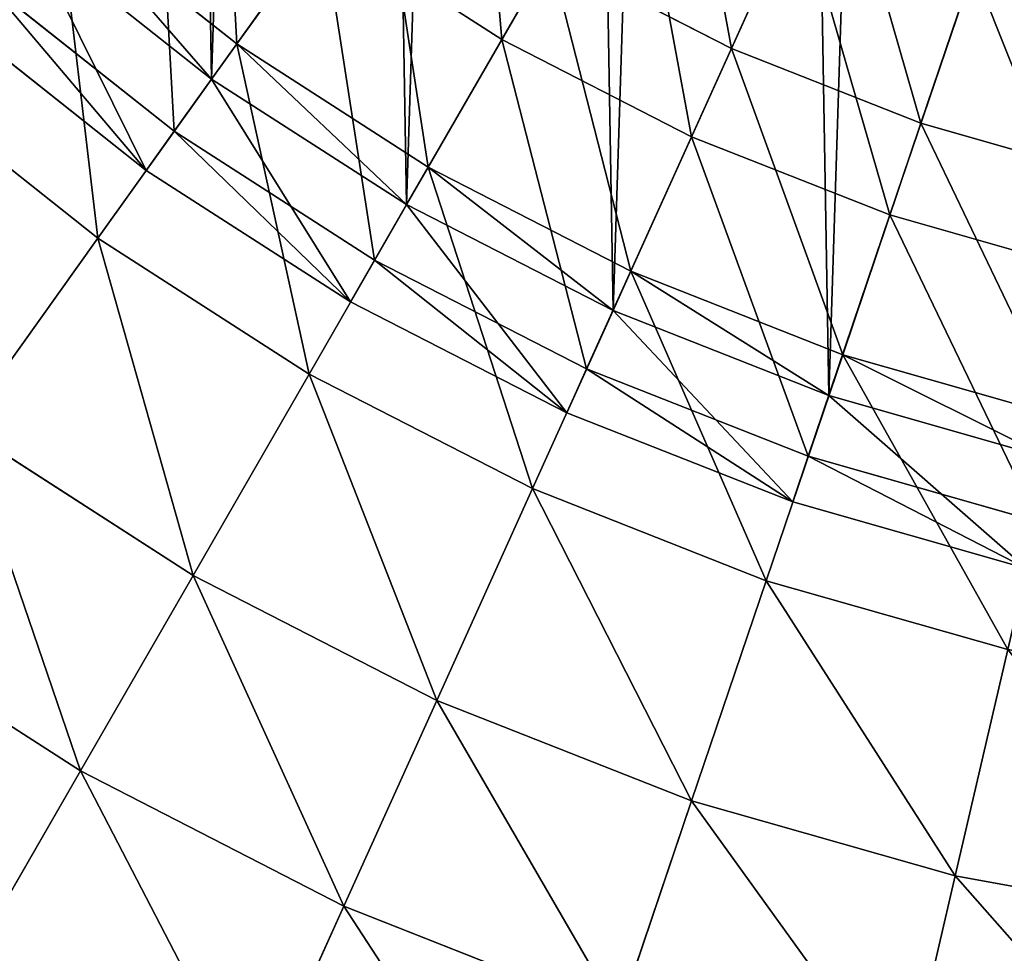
# Model space of a CAD drawing. Extents: x 5 to 635, y -14 to 121.
# Tile 17 of 256: x 41 to 50, y 28 to 36. Entities that reach past the tile are written whole.
import ezdxf

# ---------------------------------------------------------------- set-up
doc = ezdxf.new("R2010")
doc.units = 0
doc.layers.get('0').update_dxf_attribs({"color": 13, "linetype": 'CONTINUOUS'})

# ---------------------------------------------------------------- blocks, each defined once
blk = doc.blocks.new('COMPONENT_4')
for p, q in [((43.0517, 34.6623, 2.8626), (42.1073, 32.5734, 3.7458)), ((43.0517, 34.6623, 97.017), (42.1073, 32.5734, 96.1337)), ((38.8637, 34.4426, 3.7458), (37.5567, 32.6156, 4.7403)), ((38.8637, 34.4426, 96.1337), (37.5567, 32.6156, 95.1392)), ((44.5859, 34.0575, 2.8626), (43.8508, 31.8861, 3.7458)), ((43.8508, 31.8861, 96.1337), (44.5859, 34.0575, 97.017)), ((35.9151, 33.9164, 4.7403), (37.5567, 32.6156, 4.7403)), ((35.9151, 33.9164, 95.1392), (37.5567, 32.6156, 95.1392)), ((40.4396, 33.4283, 3.7458), (39.318, 31.4821, 4.7403)), ((39.318, 31.4821, 95.1392), (40.4396, 33.4283, 96.1337)), ((40.4396, 33.4283, 3.7458), (42.1073, 32.5734, 3.7458)), ((40.4396, 33.4283, 96.1337), (42.1073, 32.5734, 96.1337)), ((37.5567, 32.6156, 4.7403), (36.2798, 30.8306, 5.8437)), ((37.5567, 32.6156, 95.1392), (36.2798, 30.8306, 94.0358)), ((37.5567, 32.6156, 4.7403), (39.318, 31.4821, 4.7403)), ((37.5567, 32.6156, 95.1392), (39.318, 31.4821, 95.1392)), ((42.1073, 32.5734, 3.7458), (41.1819, 30.5266, 4.7403)), ((42.1073, 32.5734, 96.1337), (41.1819, 30.5266, 95.1392)), ((42.1073, 32.5734, 3.7458), (43.8508, 31.8861, 3.7458)), ((42.1073, 32.5734, 96.1337), (43.8508, 31.8861, 96.1337)), ((34.4693, 32.2651, 5.8437), (36.2798, 30.8306, 5.8437)), ((34.4693, 32.2651, 94.0358), (36.2798, 30.8306, 94.0358)), ((43.8508, 31.8861, 3.7458), (43.1305, 29.7584, 4.7403)), ((43.1305, 29.7584, 95.1392), (43.8508, 31.8861, 96.1337)), ((43.8508, 31.8861, 3.7458), (45.6532, 31.3729, 3.7458)), ((43.8508, 31.8861, 96.1337), (45.6532, 31.3729, 96.1337)), ((39.318, 31.4821, 4.7403), (38.2222, 29.5805, 5.8437)), ((38.2222, 29.5805, 94.0358), (39.318, 31.4821, 95.1392)), ((39.318, 31.4821, 4.7403), (41.1819, 30.5266, 4.7403)), ((39.318, 31.4821, 95.1392), (41.1819, 30.5266, 95.1392)), ((36.2798, 30.8306, 5.8437), (35.036, 29.0918, 7.0533)), ((36.2798, 30.8306, 94.0358), (35.036, 29.0918, 92.8262)), ((36.2798, 30.8306, 5.8437), (38.2222, 29.5805, 5.8437)), ((36.2798, 30.8306, 94.0358), (38.2222, 29.5805, 94.0358)), ((41.1819, 30.5266, 4.7403), (40.2777, 28.5268, 5.8437)), ((41.1819, 30.5266, 95.1392), (40.2777, 28.5268, 94.0358)), ((41.1819, 30.5266, 4.7403), (43.1305, 29.7584, 4.7403)), ((41.1819, 30.5266, 95.1392), (43.1305, 29.7584, 95.1392)), ((43.1305, 29.7584, 4.7403), (42.4267, 27.6796, 5.8437)), ((42.4267, 27.6796, 94.0358), (43.1305, 29.7584, 95.1392)), ((43.1305, 29.7584, 4.7403), (45.1449, 29.1849, 4.7403)), ((43.1305, 29.7584, 95.1392), (45.1449, 29.1849, 95.1392)), ((38.2222, 29.5805, 5.8437), (37.1547, 27.7282, 7.0533)), ((37.1547, 27.7282, 92.8262), (38.2222, 29.5805, 94.0358)), ((38.2222, 29.5805, 5.8437), (40.2777, 28.5268, 5.8437)), ((38.2222, 29.5805, 94.0358), (40.2777, 28.5268, 94.0358)), ((35.036, 29.0918, 7.0533), (37.1547, 27.7282, 7.0533)), ((35.036, 29.0918, 92.8262), (37.1547, 27.7282, 92.8262)), ((40.2777, 28.5268, 5.8437), (39.397, 26.5787, 7.0533)), ((40.2777, 28.5268, 94.0358), (39.397, 26.5787, 92.8262)), ((40.2777, 28.5268, 5.8437), (42.4267, 27.6796, 5.8437)), ((40.2777, 28.5268, 94.0358), (42.4267, 27.6796, 94.0358)), ((37.1547, 27.7282, 7.0533), (36.1183, 25.9296, 8.3663)), ((36.1183, 25.9296, 91.5133), (37.1547, 27.7282, 92.8262)), ((37.1547, 27.7282, 7.0533), (39.397, 26.5787, 7.0533)), ((37.1547, 27.7282, 92.8262), (39.397, 26.5787, 92.8262)), ((42.4267, 27.6796, 5.8437), (41.7411, 25.6546, 7.0533)), ((41.7411, 25.6546, 92.8262), (42.4267, 27.6796, 94.0358)), ((42.4267, 27.6796, 5.8437), (44.6483, 27.0471, 5.8437)), ((42.4267, 27.6796, 94.0358), (44.6483, 27.0471, 94.0358)), ((33.8282, 27.4035, 8.3663), (36.1183, 25.9296, 8.3663)), ((33.8282, 27.4035, 91.5133), (36.1183, 25.9296, 91.5133)), ((44.6483, 27.0471, 5.8437), (44.1645, 24.9647, 7.0533)), ((44.6483, 27.0471, 94.0358), (44.1645, 24.9647, 92.8262)), ((39.397, 26.5787, 7.0533), (38.5418, 24.6872, 8.3663)), ((39.397, 26.5787, 92.8262), (38.5418, 24.6872, 91.5133)), ((39.397, 26.5787, 7.0533), (41.7411, 25.6546, 7.0533)), ((39.397, 26.5787, 92.8262), (41.7411, 25.6546, 92.8262)), ((36.1183, 25.9296, 8.3663), (35.1153, 24.189, 9.7794)), ((35.1153, 24.189, 90.1001), (36.1183, 25.9296, 91.5133)), ((36.1183, 25.9296, 8.3663), (38.5418, 24.6872, 8.3663)), ((36.1183, 25.9296, 91.5133), (38.5418, 24.6872, 91.5133)), ((41.7411, 25.6546, 7.0533), (41.0755, 23.6884, 8.3663)), ((41.0755, 23.6884, 91.5133), (41.7411, 25.6546, 92.8262)), ((41.7411, 25.6546, 7.0533), (44.1645, 24.9647, 7.0533)), ((41.7411, 25.6546, 92.8262), (44.1645, 24.9647, 92.8262)), ((44.1645, 24.9647, 7.0533), (43.6948, 22.9427, 8.3663)), ((44.1645, 24.9647, 92.8262), (43.6948, 22.9427, 91.5133)), ((44.1645, 24.9647, 7.0533), (46.6439, 24.5156, 7.0533)), ((44.1645, 24.9647, 92.8262), (46.6439, 24.5156, 92.8262)), ((38.5418, 24.6872, 8.3663), (37.7142, 22.8567, 9.7794)), ((38.5418, 24.6872, 91.5133), (37.7142, 22.8567, 90.1001)), ((38.5418, 24.6872, 8.3663), (41.0755, 23.6884, 8.3663)), ((38.5418, 24.6872, 91.5133), (41.0755, 23.6884, 91.5133))]:
    blk.add_line(p, q)
mesh = blk.add_polyface()
corners = [(37.3948, 35.6064, 3.7458), (37.5567, 32.6156, 4.7403), (35.9151, 33.9164, 4.7403), (38.8637, 34.4426, 3.7458)]
mesh.append_faces([[corners[k] for k in face] for face in [(0, 1, 2), (1, 0, 3)]], dxfattribs={"vtx0": -1})
mesh = blk.add_polyface()
corners = [(37.5567, 32.6156, 95.1392), (37.3948, 35.6064, 96.1337), (35.9151, 33.9164, 95.1392), (38.8637, 34.4426, 96.1337)]
mesh.append_faces([[corners[k] for k in face] for face in [(0, 1, 2), (1, 0, 3)]], dxfattribs={"vtx0": -1})
mesh = blk.add_polyface()
corners = [(41.5842, 35.4146, 2.8626), (42.1073, 32.5734, 3.7458), (40.4396, 33.4283, 3.7458), (43.0517, 34.6623, 2.8626)]
mesh.append_faces([[corners[k] for k in face] for face in [(0, 1, 2), (1, 0, 3)]], dxfattribs={"vtx0": -1})
mesh = blk.add_polyface()
corners = [(42.1073, 32.5734, 96.1337), (41.5842, 35.4146, 97.017), (40.4396, 33.4283, 96.1337), (43.0517, 34.6623, 97.017)]
mesh.append_faces([[corners[k] for k in face] for face in [(0, 1, 2), (1, 0, 3)]], dxfattribs={"vtx0": -1})
mesh = blk.add_polyface()
corners = [(34.4088, 35.3718, 4.7403), (34.4693, 32.2651, 5.8437), (32.8081, 33.8702, 5.8437), (35.9151, 33.9164, 4.7403)]
mesh.append_faces([[corners[k] for k in face] for face in [(0, 1, 2), (1, 0, 3)]], dxfattribs={"vtx0": -1})
mesh = blk.add_polyface()
corners = [(34.4693, 32.2651, 94.0358), (34.4088, 35.3718, 95.1392), (32.8081, 33.8702, 94.0358), (35.9151, 33.9164, 95.1392)]
mesh.append_faces([[corners[k] for k in face] for face in [(0, 1, 2), (1, 0, 3)]], dxfattribs={"vtx0": -1})
mesh = blk.add_polyface()
corners = [(43.0517, 34.6623, 2.8626), (43.8508, 31.8861, 3.7458), (42.1073, 32.5734, 3.7458), (44.5859, 34.0575, 2.8626)]
mesh.append_faces([[corners[k] for k in face] for face in [(0, 1, 2), (1, 0, 3)]], dxfattribs={"vtx0": -1})
mesh = blk.add_polyface()
corners = [(43.8508, 31.8861, 96.1337), (43.0517, 34.6623, 97.017), (42.1073, 32.5734, 96.1337), (44.5859, 34.0575, 97.017)]
mesh.append_faces([[corners[k] for k in face] for face in [(0, 1, 2), (1, 0, 3)]], dxfattribs={"vtx0": -1})
mesh = blk.add_polyface()
corners = [(38.8637, 34.4426, 3.7458), (39.318, 31.4821, 4.7403), (37.5567, 32.6156, 4.7403), (40.4396, 33.4283, 3.7458)]
mesh.append_faces([[corners[k] for k in face] for face in [(0, 1, 2), (1, 0, 3)]], dxfattribs={"vtx0": -1})
mesh = blk.add_polyface()
corners = [(39.318, 31.4821, 95.1392), (38.8637, 34.4426, 96.1337), (37.5567, 32.6156, 95.1392), (40.4396, 33.4283, 96.1337)]
mesh.append_faces([[corners[k] for k in face] for face in [(0, 1, 2), (1, 0, 3)]], dxfattribs={"vtx0": -1})
mesh = blk.add_polyface()
corners = [(44.5859, 34.0575, 2.8626), (45.6532, 31.3729, 3.7458), (43.8508, 31.8861, 3.7458), (46.172, 33.6059, 2.8626)]
mesh.append_faces([[corners[k] for k in face] for face in [(0, 1, 2), (1, 0, 3)]], dxfattribs={"vtx0": -1})
mesh = blk.add_polyface()
corners = [(45.6532, 31.3729, 96.1337), (44.5859, 34.0575, 97.017), (43.8508, 31.8861, 96.1337), (46.172, 33.6059, 97.017)]
mesh.append_faces([[corners[k] for k in face] for face in [(0, 1, 2), (1, 0, 3)]], dxfattribs={"vtx0": -1})
mesh = blk.add_polyface()
corners = [(35.9151, 33.9164, 4.7403), (36.2798, 30.8306, 5.8437), (34.4693, 32.2651, 5.8437), (37.5567, 32.6156, 4.7403)]
mesh.append_faces([[corners[k] for k in face] for face in [(0, 1, 2), (1, 0, 3)]], dxfattribs={"vtx0": -1})
mesh = blk.add_polyface()
corners = [(36.2798, 30.8306, 94.0358), (35.9151, 33.9164, 95.1392), (34.4693, 32.2651, 94.0358), (37.5567, 32.6156, 95.1392)]
mesh.append_faces([[corners[k] for k in face] for face in [(0, 1, 2), (1, 0, 3)]], dxfattribs={"vtx0": -1})
mesh = blk.add_polyface()
corners = [(40.4396, 33.4283, 3.7458), (41.1819, 30.5266, 4.7403), (39.318, 31.4821, 4.7403), (42.1073, 32.5734, 3.7458)]
mesh.append_faces([[corners[k] for k in face] for face in [(0, 1, 2), (1, 0, 3)]], dxfattribs={"vtx0": -1})
mesh = blk.add_polyface()
corners = [(41.1819, 30.5266, 95.1392), (40.4396, 33.4283, 96.1337), (39.318, 31.4821, 95.1392), (42.1073, 32.5734, 96.1337)]
mesh.append_faces([[corners[k] for k in face] for face in [(0, 1, 2), (1, 0, 3)]], dxfattribs={"vtx0": -1})
mesh = blk.add_polyface()
corners = [(37.5567, 32.6156, 4.7403), (38.2222, 29.5805, 5.8437), (36.2798, 30.8306, 5.8437), (39.318, 31.4821, 4.7403)]
mesh.append_faces([[corners[k] for k in face] for face in [(0, 1, 2), (1, 0, 3)]], dxfattribs={"vtx0": -1})
mesh = blk.add_polyface()
corners = [(38.2222, 29.5805, 94.0358), (37.5567, 32.6156, 95.1392), (36.2798, 30.8306, 94.0358), (39.318, 31.4821, 95.1392)]
mesh.append_faces([[corners[k] for k in face] for face in [(0, 1, 2), (1, 0, 3)]], dxfattribs={"vtx0": -1})
mesh = blk.add_polyface()
corners = [(42.1073, 32.5734, 3.7458), (43.1305, 29.7584, 4.7403), (41.1819, 30.5266, 4.7403), (43.8508, 31.8861, 3.7458)]
mesh.append_faces([[corners[k] for k in face] for face in [(0, 1, 2), (1, 0, 3)]], dxfattribs={"vtx0": -1})
mesh = blk.add_polyface()
corners = [(43.1305, 29.7584, 95.1392), (42.1073, 32.5734, 96.1337), (41.1819, 30.5266, 95.1392), (43.8508, 31.8861, 96.1337)]
mesh.append_faces([[corners[k] for k in face] for face in [(0, 1, 2), (1, 0, 3)]], dxfattribs={"vtx0": -1})
mesh = blk.add_polyface()
corners = [(34.4693, 32.2651, 5.8437), (35.036, 29.0918, 7.0533), (33.061, 30.6566, 7.0533), (36.2798, 30.8306, 5.8437)]
mesh.append_faces([[corners[k] for k in face] for face in [(0, 1, 2), (1, 0, 3)]], dxfattribs={"vtx0": -1})
mesh = blk.add_polyface()
corners = [(35.036, 29.0918, 92.8262), (34.4693, 32.2651, 94.0358), (33.061, 30.6566, 92.8262), (36.2798, 30.8306, 94.0358)]
mesh.append_faces([[corners[k] for k in face] for face in [(0, 1, 2), (1, 0, 3)]], dxfattribs={"vtx0": -1})
mesh = blk.add_polyface()
corners = [(43.8508, 31.8861, 3.7458), (45.1449, 29.1849, 4.7403), (43.1305, 29.7584, 4.7403), (45.6532, 31.3729, 3.7458)]
mesh.append_faces([[corners[k] for k in face] for face in [(0, 1, 2), (1, 0, 3)]], dxfattribs={"vtx0": -1})
mesh = blk.add_polyface()
corners = [(45.1449, 29.1849, 95.1392), (43.8508, 31.8861, 96.1337), (43.1305, 29.7584, 95.1392), (45.6532, 31.3729, 96.1337)]
mesh.append_faces([[corners[k] for k in face] for face in [(0, 1, 2), (1, 0, 3)]], dxfattribs={"vtx0": -1})
mesh = blk.add_polyface()
corners = [(39.318, 31.4821, 4.7403), (40.2777, 28.5268, 5.8437), (38.2222, 29.5805, 5.8437), (41.1819, 30.5266, 4.7403)]
mesh.append_faces([[corners[k] for k in face] for face in [(0, 1, 2), (1, 0, 3)]], dxfattribs={"vtx0": -1})
mesh = blk.add_polyface()
corners = [(40.2777, 28.5268, 94.0358), (39.318, 31.4821, 95.1392), (38.2222, 29.5805, 94.0358), (41.1819, 30.5266, 95.1392)]
mesh.append_faces([[corners[k] for k in face] for face in [(0, 1, 2), (1, 0, 3)]], dxfattribs={"vtx0": -1})
mesh = blk.add_polyface()
corners = [(36.2798, 30.8306, 5.8437), (37.1547, 27.7282, 7.0533), (35.036, 29.0918, 7.0533), (38.2222, 29.5805, 5.8437)]
mesh.append_faces([[corners[k] for k in face] for face in [(0, 1, 2), (1, 0, 3)]], dxfattribs={"vtx0": -1})
mesh = blk.add_polyface()
corners = [(37.1547, 27.7282, 92.8262), (36.2798, 30.8306, 94.0358), (35.036, 29.0918, 92.8262), (38.2222, 29.5805, 94.0358)]
mesh.append_faces([[corners[k] for k in face] for face in [(0, 1, 2), (1, 0, 3)]], dxfattribs={"vtx0": -1})
mesh = blk.add_polyface()
corners = [(41.1819, 30.5266, 4.7403), (42.4267, 27.6796, 5.8437), (40.2777, 28.5268, 5.8437), (43.1305, 29.7584, 4.7403)]
mesh.append_faces([[corners[k] for k in face] for face in [(0, 1, 2), (1, 0, 3)]], dxfattribs={"vtx0": -1})
mesh = blk.add_polyface()
corners = [(42.4267, 27.6796, 94.0358), (41.1819, 30.5266, 95.1392), (40.2777, 28.5268, 94.0358), (43.1305, 29.7584, 95.1392)]
mesh.append_faces([[corners[k] for k in face] for face in [(0, 1, 2), (1, 0, 3)]], dxfattribs={"vtx0": -1})
mesh = blk.add_polyface()
corners = [(43.1305, 29.7584, 4.7403), (44.6483, 27.0471, 5.8437), (42.4267, 27.6796, 5.8437), (45.1449, 29.1849, 4.7403)]
mesh.append_faces([[corners[k] for k in face] for face in [(0, 1, 2), (1, 0, 3)]], dxfattribs={"vtx0": -1})
mesh = blk.add_polyface()
corners = [(44.6483, 27.0471, 94.0358), (43.1305, 29.7584, 95.1392), (42.4267, 27.6796, 94.0358), (45.1449, 29.1849, 95.1392)]
mesh.append_faces([[corners[k] for k in face] for face in [(0, 1, 2), (1, 0, 3)]], dxfattribs={"vtx0": -1})
mesh = blk.add_polyface()
corners = [(38.2222, 29.5805, 5.8437), (39.397, 26.5787, 7.0533), (37.1547, 27.7282, 7.0533), (40.2777, 28.5268, 5.8437)]
mesh.append_faces([[corners[k] for k in face] for face in [(0, 1, 2), (1, 0, 3)]], dxfattribs={"vtx0": -1})
mesh = blk.add_polyface()
corners = [(39.397, 26.5787, 92.8262), (38.2222, 29.5805, 94.0358), (37.1547, 27.7282, 92.8262), (40.2777, 28.5268, 94.0358)]
mesh.append_faces([[corners[k] for k in face] for face in [(0, 1, 2), (1, 0, 3)]], dxfattribs={"vtx0": -1})
mesh = blk.add_polyface()
corners = [(35.036, 29.0918, 7.0533), (36.1183, 25.9296, 8.3663), (33.8282, 27.4035, 8.3663), (37.1547, 27.7282, 7.0533)]
mesh.append_faces([[corners[k] for k in face] for face in [(0, 1, 2), (1, 0, 3)]], dxfattribs={"vtx0": -1})
mesh = blk.add_polyface()
corners = [(36.1183, 25.9296, 91.5133), (35.036, 29.0918, 92.8262), (33.8282, 27.4035, 91.5133), (37.1547, 27.7282, 92.8262)]
mesh.append_faces([[corners[k] for k in face] for face in [(0, 1, 2), (1, 0, 3)]], dxfattribs={"vtx0": -1})
mesh = blk.add_polyface()
corners = [(40.2777, 28.5268, 5.8437), (41.7411, 25.6546, 7.0533), (39.397, 26.5787, 7.0533), (42.4267, 27.6796, 5.8437)]
mesh.append_faces([[corners[k] for k in face] for face in [(0, 1, 2), (1, 0, 3)]], dxfattribs={"vtx0": -1})
mesh = blk.add_polyface()
corners = [(41.7411, 25.6546, 92.8262), (40.2777, 28.5268, 94.0358), (39.397, 26.5787, 92.8262), (42.4267, 27.6796, 94.0358)]
mesh.append_faces([[corners[k] for k in face] for face in [(0, 1, 2), (1, 0, 3)]], dxfattribs={"vtx0": -1})
mesh = blk.add_polyface()
corners = [(37.1547, 27.7282, 7.0533), (38.5418, 24.6872, 8.3663), (36.1183, 25.9296, 8.3663), (39.397, 26.5787, 7.0533)]
mesh.append_faces([[corners[k] for k in face] for face in [(0, 1, 2), (1, 0, 3)]], dxfattribs={"vtx0": -1})
mesh = blk.add_polyface()
corners = [(38.5418, 24.6872, 91.5133), (37.1547, 27.7282, 92.8262), (36.1183, 25.9296, 91.5133), (39.397, 26.5787, 92.8262)]
mesh.append_faces([[corners[k] for k in face] for face in [(0, 1, 2), (1, 0, 3)]], dxfattribs={"vtx0": -1})
mesh = blk.add_polyface()
corners = [(42.4267, 27.6796, 5.8437), (44.1645, 24.9647, 7.0533), (41.7411, 25.6546, 7.0533), (44.6483, 27.0471, 5.8437)]
mesh.append_faces([[corners[k] for k in face] for face in [(0, 1, 2), (1, 0, 3)]], dxfattribs={"vtx0": -1})
mesh = blk.add_polyface()
corners = [(44.1645, 24.9647, 92.8262), (42.4267, 27.6796, 94.0358), (41.7411, 25.6546, 92.8262), (44.6483, 27.0471, 94.0358)]
mesh.append_faces([[corners[k] for k in face] for face in [(0, 1, 2), (1, 0, 3)]], dxfattribs={"vtx0": -1})
mesh = blk.add_polyface()
corners = [(33.8282, 27.4035, 8.3663), (35.1153, 24.189, 9.7794), (32.6594, 25.7696, 9.7794), (36.1183, 25.9296, 8.3663)]
mesh.append_faces([[corners[k] for k in face] for face in [(0, 1, 2), (1, 0, 3)]], dxfattribs={"vtx0": -1})
mesh = blk.add_polyface()
corners = [(35.1153, 24.189, 90.1001), (33.8282, 27.4035, 91.5133), (32.6594, 25.7696, 90.1001), (36.1183, 25.9296, 91.5133)]
mesh.append_faces([[corners[k] for k in face] for face in [(0, 1, 2), (1, 0, 3)]], dxfattribs={"vtx0": -1})
mesh = blk.add_polyface()
corners = [(44.6483, 27.0471, 5.8437), (46.6439, 24.5156, 7.0533), (44.1645, 24.9647, 7.0533), (46.9212, 26.6355, 5.8437)]
mesh.append_faces([[corners[k] for k in face] for face in [(0, 1, 2), (1, 0, 3)]], dxfattribs={"vtx0": -1})
mesh = blk.add_polyface()
corners = [(46.6439, 24.5156, 92.8262), (44.6483, 27.0471, 94.0358), (44.1645, 24.9647, 92.8262), (46.9212, 26.6355, 94.0358)]
mesh.append_faces([[corners[k] for k in face] for face in [(0, 1, 2), (1, 0, 3)]], dxfattribs={"vtx0": -1})
mesh = blk.add_polyface()
corners = [(39.397, 26.5787, 7.0533), (41.0755, 23.6884, 8.3663), (38.5418, 24.6872, 8.3663), (41.7411, 25.6546, 7.0533)]
mesh.append_faces([[corners[k] for k in face] for face in [(0, 1, 2), (1, 0, 3)]], dxfattribs={"vtx0": -1})
mesh = blk.add_polyface()
corners = [(41.0755, 23.6884, 91.5133), (39.397, 26.5787, 92.8262), (38.5418, 24.6872, 91.5133), (41.7411, 25.6546, 92.8262)]
mesh.append_faces([[corners[k] for k in face] for face in [(0, 1, 2), (1, 0, 3)]], dxfattribs={"vtx0": -1})
mesh = blk.add_polyface()
corners = [(36.1183, 25.9296, 8.3663), (37.7142, 22.8567, 9.7794), (35.1153, 24.189, 9.7794), (38.5418, 24.6872, 8.3663)]
mesh.append_faces([[corners[k] for k in face] for face in [(0, 1, 2), (1, 0, 3)]], dxfattribs={"vtx0": -1})
mesh = blk.add_polyface()
corners = [(37.7142, 22.8567, 90.1001), (36.1183, 25.9296, 91.5133), (35.1153, 24.189, 90.1001), (38.5418, 24.6872, 91.5133)]
mesh.append_faces([[corners[k] for k in face] for face in [(0, 1, 2), (1, 0, 3)]], dxfattribs={"vtx0": -1})
mesh = blk.add_polyface()
corners = [(41.7411, 25.6546, 7.0533), (43.6948, 22.9427, 8.3663), (41.0755, 23.6884, 8.3663), (44.1645, 24.9647, 7.0533)]
mesh.append_faces([[corners[k] for k in face] for face in [(0, 1, 2), (1, 0, 3)]], dxfattribs={"vtx0": -1})
mesh = blk.add_polyface()
corners = [(43.6948, 22.9427, 91.5133), (41.7411, 25.6546, 92.8262), (41.0755, 23.6884, 91.5133), (44.1645, 24.9647, 92.8262)]
mesh.append_faces([[corners[k] for k in face] for face in [(0, 1, 2), (1, 0, 3)]], dxfattribs={"vtx0": -1})
mesh = blk.add_polyface()
corners = [(44.1645, 24.9647, 7.0533), (46.3746, 22.4573, 8.3663), (43.6948, 22.9427, 8.3663), (46.6439, 24.5156, 7.0533)]
mesh.append_faces([[corners[k] for k in face] for face in [(0, 1, 2), (1, 0, 3)]], dxfattribs={"vtx0": -1})
mesh = blk.add_polyface()
corners = [(46.3746, 22.4573, 91.5133), (44.1645, 24.9647, 92.8262), (43.6948, 22.9427, 91.5133), (46.6439, 24.5156, 92.8262)]
mesh.append_faces([[corners[k] for k in face] for face in [(0, 1, 2), (1, 0, 3)]], dxfattribs={"vtx0": -1})
mesh = blk.add_polyface()
corners = [(38.5418, 24.6872, 8.3663), (40.4313, 21.7856, 9.7794), (37.7142, 22.8567, 9.7794), (41.0755, 23.6884, 8.3663)]
mesh.append_faces([[corners[k] for k in face] for face in [(0, 1, 2), (1, 0, 3)]], dxfattribs={"vtx0": -1})
mesh = blk.add_polyface()
corners = [(40.4313, 21.7856, 90.1001), (38.5418, 24.6872, 91.5133), (37.7142, 22.8567, 90.1001), (41.0755, 23.6884, 91.5133)]
mesh.append_faces([[corners[k] for k in face] for face in [(0, 1, 2), (1, 0, 3)]], dxfattribs={"vtx0": -1})
blk = doc.blocks.new('DIFFERENCE')
for p, q in [((39.9953, 32.6574, 97.6276), (41.1904, 34.7313, 98.5497)), ((43.0517, 34.6623, 97.017), (42.1073, 32.5734, 96.1337)), ((38.8637, 34.4426, 96.1337), (37.5567, 32.6156, 95.1392)), ((43.8508, 31.8861, 96.1337), (44.5859, 34.0575, 97.017)), ((35.9151, 33.9164, 95.1392), (37.5567, 32.6156, 95.1392)), ((41.7407, 31.7627, 97.6276), (42.7268, 33.9437, 98.5497)), ((36.9826, 31.8131, 96.5902), (38.346, 33.7189, 97.6276)), ((38.346, 33.7189, 97.6276), (39.9953, 32.6574, 97.6276)), ((35.6537, 33.6179, 94.9398), (37.3259, 32.293, 94.9398)), ((39.318, 31.4821, 95.1392), (40.4396, 33.4283, 96.1337)), ((40.4396, 33.4283, 96.1337), (42.1073, 32.5734, 96.1337)), ((43.5655, 31.0433, 97.6276), (44.333, 33.3105, 98.5497)), ((35.2651, 33.174, 96.5902), (36.9826, 31.8131, 96.5902)), ((34.9729, 32.8403, 96.3673), (36.7246, 31.4524, 96.3673)), ((37.5567, 32.6156, 95.1392), (37.3259, 32.293, 94.9398)), ((37.5567, 32.6156, 95.1392), (39.318, 31.4821, 95.1392)), ((38.8253, 30.6271, 96.5902), (39.9953, 32.6574, 97.6276)), ((39.9953, 32.6574, 97.6276), (41.7407, 31.7627, 97.6276)), ((42.1073, 32.5734, 96.1337), (41.1819, 30.5266, 95.1392)), ((42.1073, 32.5734, 96.1337), (43.8508, 31.8861, 96.1337)), ((37.3259, 32.293, 94.9398), (36.7246, 31.4524, 96.3673)), ((37.3259, 32.293, 94.9398), (39.1199, 31.1383, 94.9398)), ((43.1305, 29.7584, 95.1392), (43.8508, 31.8861, 96.1337)), ((43.8508, 31.8861, 96.1337), (45.6532, 31.3729, 96.1337)), ((36.7246, 31.4524, 96.3673), (36.9826, 31.8131, 96.5902)), ((36.9826, 31.8131, 96.5902), (38.8253, 30.6271, 96.5902)), ((40.7754, 29.6275, 96.5902), (41.7407, 31.7627, 97.6276)), ((41.7407, 31.7627, 97.6276), (43.5655, 31.0433, 97.6276)), ((36.7246, 31.4524, 96.3673), (38.6039, 30.2429, 96.3673)), ((39.1199, 31.1383, 94.9398), (39.318, 31.4821, 95.1392)), ((39.318, 31.4821, 95.1392), (41.1819, 30.5266, 95.1392)), ((39.1199, 31.1383, 94.9398), (38.6039, 30.2429, 96.3673)), ((39.1199, 31.1383, 94.9398), (41.0184, 30.1651, 94.9398)), ((42.814, 28.8238, 96.5902), (43.5655, 31.0433, 97.6276)), ((43.5655, 31.0433, 97.6276), (45.4519, 30.5063, 97.6276)), ((38.6039, 30.2429, 96.3673), (38.8253, 30.6271, 96.5902)), ((38.8253, 30.6271, 96.5902), (40.7754, 29.6275, 96.5902)), ((41.1819, 30.5266, 95.1392), (41.0184, 30.1651, 94.9398)), ((41.1819, 30.5266, 95.1392), (43.1305, 29.7584, 95.1392)), ((38.6039, 30.2429, 96.3673), (40.5927, 29.2234, 96.3673)), ((41.0184, 30.1651, 94.9398), (40.5927, 29.2234, 96.3673)), ((41.0184, 30.1651, 94.9398), (43.0032, 29.3826, 94.9398)), ((43.0032, 29.3826, 94.9398), (43.1305, 29.7584, 95.1392)), ((43.1305, 29.7584, 95.1392), (45.1449, 29.1849, 95.1392)), ((40.5927, 29.2234, 96.3673), (40.7754, 29.6275, 96.5902)), ((40.7754, 29.6275, 96.5902), (42.814, 28.8238, 96.5902)), ((43.0032, 29.3826, 94.9398), (42.6718, 28.4037, 96.3673)), ((43.0032, 29.3826, 94.9398), (45.0552, 28.7985, 94.9398)), ((40.5927, 29.2234, 96.3673), (42.6718, 28.4037, 96.3673)), ((42.6718, 28.4037, 96.3673), (42.814, 28.8238, 96.5902)), ((42.814, 28.8238, 96.5902), (44.9217, 28.2238, 96.5902)), ((42.6718, 28.4037, 96.3673), (44.8213, 27.7918, 96.3673))]:
    blk.add_line(p, q)
mesh = blk.add_polyface()
corners = [(28.4182, 52.7946, 94.9398), (28.2823, 48.535, 94.9398), (28.2456, 50.6682, 94.9398), (28.5278, 46.4157, 94.9398), (28.7985, 54.8939, 94.9398), (28.9799, 44.3307, 94.9398), (29.3826, 56.9459, 94.9398), (29.6342, 42.3001, 94.9398), (30.1651, 58.9307, 94.9398), (30.4844, 40.3433, 94.9398), (31.1383, 60.8292, 94.9398), (31.5223, 38.4793, 94.9398), (32.293, 62.6232, 94.9398), (32.7378, 36.726, 94.9398), (33.6179, 64.2954, 94.9398), (34.1194, 35.1003, 94.9398), (35.1003, 65.8297, 94.9398), (35.6537, 33.6179, 94.9398), (36.726, 67.2112, 94.9398), (37.3259, 32.293, 94.9398), (38.4793, 68.4268, 94.9398), (39.1199, 31.1383, 94.9398), (40.3433, 69.4647, 94.9398), (41.0184, 30.1651, 94.9398), (42.3001, 70.3149, 94.9398), (43.0032, 29.3826, 94.9398), (44.3307, 70.9692, 94.9398), (45.0552, 28.7985, 94.9398), (46.4157, 71.4213, 94.9398), (47.1545, 28.4182, 94.9398), (48.535, 71.6668, 94.9398), (49.2809, 28.2456, 94.9398), (50.6682, 71.7035, 94.9398), (51.4141, 28.2823, 94.9398), (52.7946, 71.5308, 94.9398), (53.5334, 28.5278, 94.9398), (54.8939, 71.1506, 94.9398), (55.6184, 28.9799, 94.9398), (56.9459, 70.5665, 94.9398), (57.649, 29.6342, 94.9398), (58.9307, 69.784, 94.9398), (59.6058, 30.4844, 94.9398), (60.8292, 68.8108, 94.9398), (61.4698, 31.5223, 94.9398), (62.6232, 67.6561, 94.9398), (63.2231, 32.7378, 94.9398), (64.2954, 66.3312, 94.9398), (64.8488, 34.1194, 94.9398), (65.8297, 64.8488, 94.9398), (66.3312, 35.6537, 94.9398), (67.2112, 63.2231, 94.9398), (67.6561, 37.3259, 94.9398), (68.4268, 61.4698, 94.9398), (68.8108, 39.1199, 94.9398), (69.4647, 59.6058, 94.9398), (69.784, 41.0184, 94.9398), (70.3149, 57.649, 94.9398), (70.5665, 43.0032, 94.9398), (70.9692, 55.6184, 94.9398), (71.1506, 45.0552, 94.9398), (71.4213, 53.5334, 94.9398), (71.5308, 47.1545, 94.9398), (71.6668, 51.4141, 94.9398), (71.7035, 49.2809, 94.9398)]
mesh.append_faces([[corners[k] for k in face] for face in [(0, 1, 2), (61, 62, 63)]], dxfattribs={"vtx0": -1})
mesh.append_faces([[corners[k] for k in face] for face in [(1, 0, 3), (3, 4, 5), (5, 6, 7), (7, 8, 9), (9, 10, 11), (11, 12, 13), (13, 14, 15), (15, 16, 17), (17, 18, 19), (19, 20, 21), (21, 22, 23), (23, 24, 25), (25, 26, 27), (27, 28, 29), (29, 30, 31), (31, 32, 33), (33, 34, 35), (35, 36, 37), (37, 38, 39), (39, 40, 41), (41, 42, 43), (43, 44, 45), (45, 46, 47), (47, 48, 49), (49, 50, 51), (51, 52, 53), (53, 54, 55), (55, 56, 57), (57, 58, 59), (59, 60, 61)]], dxfattribs={"vtx0": -1, "vtx1": -1})
mesh.append_faces([[corners[k] for k in face] for face in [(3, 0, 4), (5, 4, 6), (7, 6, 8), (9, 8, 10), (11, 10, 12), (13, 12, 14), (15, 14, 16), (17, 16, 18), (19, 18, 20), (21, 20, 22), (23, 22, 24), (25, 24, 26), (27, 26, 28), (29, 28, 30), (31, 30, 32), (33, 32, 34), (35, 34, 36), (37, 36, 38), (39, 38, 40), (41, 40, 42), (43, 42, 44), (45, 44, 46), (47, 46, 48), (49, 48, 50), (51, 50, 52), (53, 52, 54), (55, 54, 56), (57, 56, 58), (59, 58, 60), (61, 60, 62)]], dxfattribs={"vtx0": -1, "vtx2": -1})
mesh = blk.add_polyface()
corners = [(37.3948, 35.6064, 96.1337), (37.5567, 32.6156, 95.1392), (35.9151, 33.9164, 95.1392), (38.8637, 34.4426, 96.1337)]
mesh.append_faces([[corners[k] for k in face] for face in [(0, 1, 2), (1, 0, 3)]], dxfattribs={"vtx0": -1})
mesh = blk.add_polyface()
corners = [(39.9953, 32.6574, 97.6276), (39.7386, 35.6657, 98.5497), (38.346, 33.7189, 97.6276), (41.1904, 34.7313, 98.5497)]
mesh.append_faces([[corners[k] for k in face] for face in [(0, 1, 2), (1, 0, 3)]], dxfattribs={"vtx0": -1})
mesh = blk.add_polyface()
corners = [(45.9935, 32.8378, 98.5497), (45.1148, 35.6198, 99.3541), (44.333, 33.3105, 98.5497), (46.5452, 35.2126, 99.3541)]
mesh.append_faces([[corners[k] for k in face] for face in [(0, 1, 2), (1, 0, 3)]], dxfattribs={"vtx0": -1})
mesh = blk.add_polyface()
corners = [(41.5842, 35.4146, 97.017), (42.1073, 32.5734, 96.1337), (40.4396, 33.4283, 96.1337), (43.0517, 34.6623, 97.017)]
mesh.append_faces([[corners[k] for k in face] for face in [(0, 1, 2), (1, 0, 3)]], dxfattribs={"vtx0": -1})
mesh = blk.add_polyface()
corners = [(36.9826, 31.8131, 96.5902), (36.8087, 34.937, 97.6276), (35.2651, 33.174, 96.5902), (38.346, 33.7189, 97.6276)]
mesh.append_faces([[corners[k] for k in face] for face in [(0, 1, 2), (1, 0, 3)]], dxfattribs={"vtx0": -1})
mesh = blk.add_polyface()
corners = [(41.7407, 31.7627, 97.6276), (41.1904, 34.7313, 98.5497), (39.9953, 32.6574, 97.6276), (42.7268, 33.9437, 98.5497)]
mesh.append_faces([[corners[k] for k in face] for face in [(0, 1, 2), (1, 0, 3)]], dxfattribs={"vtx0": -1})
mesh = blk.add_polyface()
corners = [(43.0517, 34.6623, 97.017), (43.8508, 31.8861, 96.1337), (42.1073, 32.5734, 96.1337), (44.5859, 34.0575, 97.017)]
mesh.append_faces([[corners[k] for k in face] for face in [(0, 1, 2), (1, 0, 3)]], dxfattribs={"vtx0": -1})
mesh = blk.add_polyface()
corners = [(38.8637, 34.4426, 96.1337), (39.318, 31.4821, 95.1392), (37.5567, 32.6156, 95.1392), (40.4396, 33.4283, 96.1337)]
mesh.append_faces([[corners[k] for k in face] for face in [(0, 1, 2), (1, 0, 3)]], dxfattribs={"vtx0": -1})
mesh = blk.add_polyface()
corners = [(44.5859, 34.0575, 97.017), (45.6532, 31.3729, 96.1337), (43.8508, 31.8861, 96.1337), (46.172, 33.6059, 97.017)]
mesh.append_faces([[corners[k] for k in face] for face in [(0, 1, 2), (1, 0, 3)]], dxfattribs={"vtx0": -1})
mesh = blk.add_polyface()
corners = [(35.9151, 33.9164, 95.1392), (37.3259, 32.293, 94.9398), (35.6537, 33.6179, 94.9398), (37.5567, 32.6156, 95.1392)]
mesh.append_faces([[corners[k] for k in face] for face in [(0, 1, 2), (1, 0, 3)]], dxfattribs={"vtx0": -1})
mesh = blk.add_polyface()
corners = [(43.5655, 31.0433, 97.6276), (42.7268, 33.9437, 98.5497), (41.7407, 31.7627, 97.6276), (44.333, 33.3105, 98.5497)]
mesh.append_faces([[corners[k] for k in face] for face in [(0, 1, 2), (1, 0, 3)]], dxfattribs={"vtx0": -1})
mesh = blk.add_polyface()
corners = [(38.8253, 30.6271, 96.5902), (38.346, 33.7189, 97.6276), (36.9826, 31.8131, 96.5902), (39.9953, 32.6574, 97.6276)]
mesh.append_faces([[corners[k] for k in face] for face in [(0, 1, 2), (1, 0, 3)]], dxfattribs={"vtx0": -1})
mesh = blk.add_polyface()
corners = [(36.7246, 31.4524, 96.3673), (35.6537, 33.6179, 94.9398), (37.3259, 32.293, 94.9398), (34.9729, 32.8403, 96.3673)]
mesh.append_faces([[corners[k] for k in face] for face in [(0, 1, 2), (1, 0, 3)]], dxfattribs={"vtx0": -1})
mesh = blk.add_polyface()
corners = [(40.4396, 33.4283, 96.1337), (41.1819, 30.5266, 95.1392), (39.318, 31.4821, 95.1392), (42.1073, 32.5734, 96.1337)]
mesh.append_faces([[corners[k] for k in face] for face in [(0, 1, 2), (1, 0, 3)]], dxfattribs={"vtx0": -1})
mesh = blk.add_polyface()
corners = [(45.4519, 30.5063, 97.6276), (44.333, 33.3105, 98.5497), (43.5655, 31.0433, 97.6276), (45.9935, 32.8378, 98.5497)]
mesh.append_faces([[corners[k] for k in face] for face in [(0, 1, 2), (1, 0, 3)]], dxfattribs={"vtx0": -1})
mesh = blk.add_polyface()
corners = [(36.7246, 31.4524, 96.3673), (35.2651, 33.174, 96.5902), (34.9729, 32.8403, 96.3673), (36.9826, 31.8131, 96.5902)]
mesh.append_faces([[corners[k] for k in face] for face in [(0, 1, 2), (1, 0, 3)]], dxfattribs={"vtx0": -1})
mesh = blk.add_polyface()
corners = [(37.5567, 32.6156, 95.1392), (39.1199, 31.1383, 94.9398), (37.3259, 32.293, 94.9398), (39.318, 31.4821, 95.1392)]
mesh.append_faces([[corners[k] for k in face] for face in [(0, 1, 2), (1, 0, 3)]], dxfattribs={"vtx0": -1})
mesh = blk.add_polyface()
corners = [(40.7754, 29.6275, 96.5902), (39.9953, 32.6574, 97.6276), (38.8253, 30.6271, 96.5902), (41.7407, 31.7627, 97.6276)]
mesh.append_faces([[corners[k] for k in face] for face in [(0, 1, 2), (1, 0, 3)]], dxfattribs={"vtx0": -1})
mesh = blk.add_polyface()
corners = [(42.1073, 32.5734, 96.1337), (43.1305, 29.7584, 95.1392), (41.1819, 30.5266, 95.1392), (43.8508, 31.8861, 96.1337)]
mesh.append_faces([[corners[k] for k in face] for face in [(0, 1, 2), (1, 0, 3)]], dxfattribs={"vtx0": -1})
mesh = blk.add_polyface()
corners = [(38.6039, 30.2429, 96.3673), (37.3259, 32.293, 94.9398), (39.1199, 31.1383, 94.9398), (36.7246, 31.4524, 96.3673)]
mesh.append_faces([[corners[k] for k in face] for face in [(0, 1, 2), (1, 0, 3)]], dxfattribs={"vtx0": -1})
mesh = blk.add_polyface()
corners = [(43.8508, 31.8861, 96.1337), (45.1449, 29.1849, 95.1392), (43.1305, 29.7584, 95.1392), (45.6532, 31.3729, 96.1337)]
mesh.append_faces([[corners[k] for k in face] for face in [(0, 1, 2), (1, 0, 3)]], dxfattribs={"vtx0": -1})
mesh = blk.add_polyface()
corners = [(38.6039, 30.2429, 96.3673), (36.9826, 31.8131, 96.5902), (36.7246, 31.4524, 96.3673), (38.8253, 30.6271, 96.5902)]
mesh.append_faces([[corners[k] for k in face] for face in [(0, 1, 2), (1, 0, 3)]], dxfattribs={"vtx0": -1})
mesh = blk.add_polyface()
corners = [(42.814, 28.8238, 96.5902), (41.7407, 31.7627, 97.6276), (40.7754, 29.6275, 96.5902), (43.5655, 31.0433, 97.6276)]
mesh.append_faces([[corners[k] for k in face] for face in [(0, 1, 2), (1, 0, 3)]], dxfattribs={"vtx0": -1})
mesh = blk.add_polyface()
corners = [(39.318, 31.4821, 95.1392), (41.0184, 30.1651, 94.9398), (39.1199, 31.1383, 94.9398), (41.1819, 30.5266, 95.1392)]
mesh.append_faces([[corners[k] for k in face] for face in [(0, 1, 2), (1, 0, 3)]], dxfattribs={"vtx0": -1})
mesh = blk.add_polyface()
corners = [(40.5927, 29.2234, 96.3673), (39.1199, 31.1383, 94.9398), (41.0184, 30.1651, 94.9398), (38.6039, 30.2429, 96.3673)]
mesh.append_faces([[corners[k] for k in face] for face in [(0, 1, 2), (1, 0, 3)]], dxfattribs={"vtx0": -1})
mesh = blk.add_polyface()
corners = [(44.9217, 28.2238, 96.5902), (43.5655, 31.0433, 97.6276), (42.814, 28.8238, 96.5902), (45.4519, 30.5063, 97.6276)]
mesh.append_faces([[corners[k] for k in face] for face in [(0, 1, 2), (1, 0, 3)]], dxfattribs={"vtx0": -1})
mesh = blk.add_polyface()
corners = [(40.5927, 29.2234, 96.3673), (38.8253, 30.6271, 96.5902), (38.6039, 30.2429, 96.3673), (40.7754, 29.6275, 96.5902)]
mesh.append_faces([[corners[k] for k in face] for face in [(0, 1, 2), (1, 0, 3)]], dxfattribs={"vtx0": -1})
mesh = blk.add_polyface()
corners = [(41.1819, 30.5266, 95.1392), (43.0032, 29.3826, 94.9398), (41.0184, 30.1651, 94.9398), (43.1305, 29.7584, 95.1392)]
mesh.append_faces([[corners[k] for k in face] for face in [(0, 1, 2), (1, 0, 3)]], dxfattribs={"vtx0": -1})
mesh = blk.add_polyface()
corners = [(42.6718, 28.4037, 96.3673), (41.0184, 30.1651, 94.9398), (43.0032, 29.3826, 94.9398), (40.5927, 29.2234, 96.3673)]
mesh.append_faces([[corners[k] for k in face] for face in [(0, 1, 2), (1, 0, 3)]], dxfattribs={"vtx0": -1})
mesh = blk.add_polyface()
corners = [(43.1305, 29.7584, 95.1392), (45.0552, 28.7985, 94.9398), (43.0032, 29.3826, 94.9398), (45.1449, 29.1849, 95.1392)]
mesh.append_faces([[corners[k] for k in face] for face in [(0, 1, 2), (1, 0, 3)]], dxfattribs={"vtx0": -1})
mesh = blk.add_polyface()
corners = [(42.6718, 28.4037, 96.3673), (40.7754, 29.6275, 96.5902), (40.5927, 29.2234, 96.3673), (42.814, 28.8238, 96.5902)]
mesh.append_faces([[corners[k] for k in face] for face in [(0, 1, 2), (1, 0, 3)]], dxfattribs={"vtx0": -1})
mesh = blk.add_polyface()
corners = [(44.8213, 27.7918, 96.3673), (43.0032, 29.3826, 94.9398), (45.0552, 28.7985, 94.9398), (42.6718, 28.4037, 96.3673)]
mesh.append_faces([[corners[k] for k in face] for face in [(0, 1, 2), (1, 0, 3)]], dxfattribs={"vtx0": -1})
mesh = blk.add_polyface()
corners = [(44.8213, 27.7918, 96.3673), (42.814, 28.8238, 96.5902), (42.6718, 28.4037, 96.3673), (44.9217, 28.2238, 96.5902)]
mesh.append_faces([[corners[k] for k in face] for face in [(0, 1, 2), (1, 0, 3)]], dxfattribs={"vtx0": -1})
blk = doc.blocks.new('COMPONENT_5')
blk.add_blockref('COMPONENT_4', (0, 0))
at = {"zscale": 0.9000000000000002}
blk.add_blockref('DIFFERENCE', (0, 0, 9.494), dxfattribs=at)
blk = doc.blocks.new('GROUP_3')
blk.add_blockref('COMPONENT_5', (0, 1.5424))

msp = doc.modelspace()

# ---------------------------------------------------------------- block references
msp.add_blockref('GROUP_3', (5.2781, 2.0307, 2.9076))

doc.saveas('drawing.dxf')
